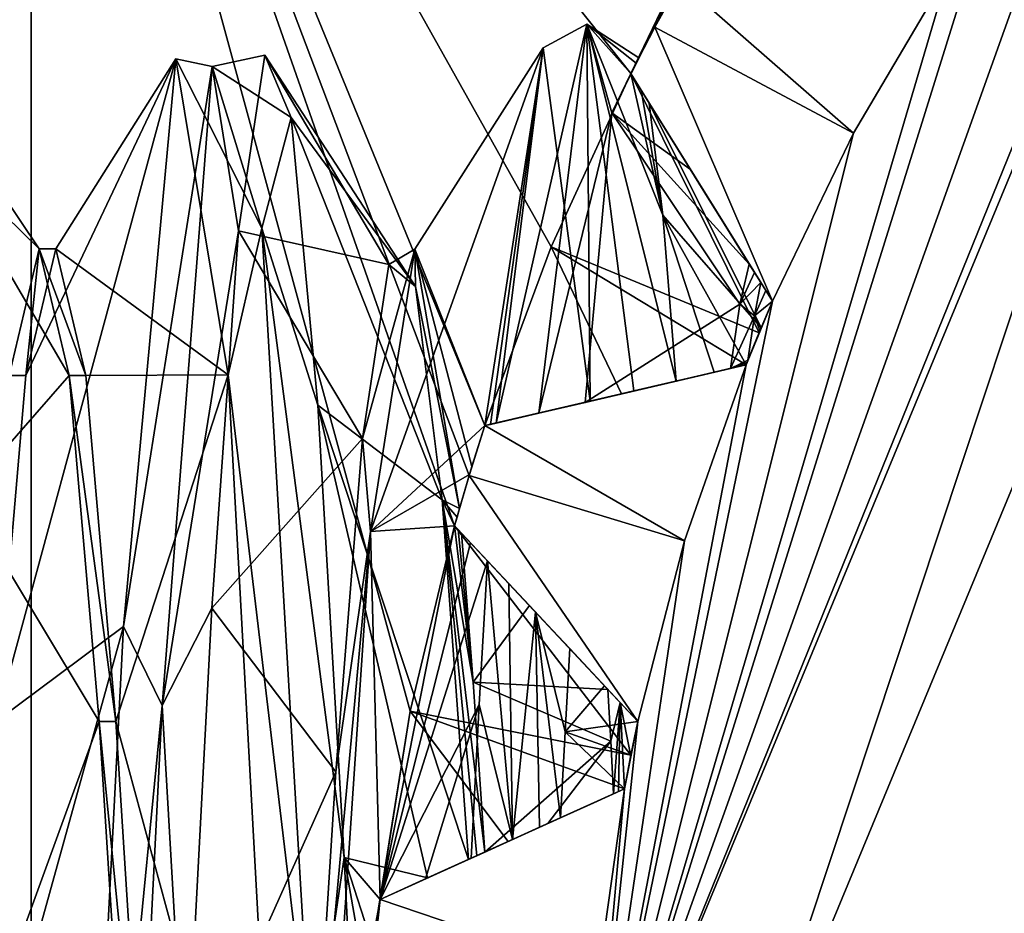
# Model space of a CAD drawing. Extents: x -50 to 50, y -119 to 244.
# Tile 47 of 112: x -6.26 to -4.07, y 0.62 to 2.61. Entities that reach past the tile are written whole.
import ezdxf

# ---------------------------------------------------------------- set-up
doc = ezdxf.new("R2010")
doc.units = 0
doc.header["$LTSCALE"] = 65.185185
for name, color, linetype in [('1007', 7, 'CONTINUOUS'), ('1008', 7, 'CONTINUOUS'), ('1054', 7, 'CONTINUOUS'), ('1055', 7, 'CONTINUOUS'), ('1057', 7, 'CONTINUOUS'), ('1059', 7, 'CONTINUOUS'), ('1063', 7, 'CONTINUOUS'), ('1065', 7, 'CONTINUOUS'), ('1067', 7, 'CONTINUOUS'), ('1068', 7, 'CONTINUOUS'), ('114', 7, 'CONTINUOUS'), ('116', 7, 'CONTINUOUS'), ('118', 7, 'CONTINUOUS'), ('189', 7, 'CONTINUOUS'), ('191', 7, 'CONTINUOUS'), ('192', 7, 'CONTINUOUS'), ('193', 7, 'CONTINUOUS'), ('194', 7, 'CONTINUOUS'), ('195', 7, 'CONTINUOUS'), ('196', 7, 'CONTINUOUS'), ('197', 7, 'CONTINUOUS'), ('198', 7, 'CONTINUOUS'), ('199', 7, 'CONTINUOUS'), ('253', 7, 'CONTINUOUS'), ('403', 7, 'CONTINUOUS'), ('864', 7, 'CONTINUOUS'), ('865', 7, 'CONTINUOUS'), ('866', 7, 'CONTINUOUS'), ('867', 7, 'CONTINUOUS'), ('947', 7, 'CONTINUOUS'), ('948', 7, 'CONTINUOUS'), ('965', 7, 'CONTINUOUS'), ('966', 7, 'CONTINUOUS'), ('987', 7, 'CONTINUOUS'), ('988', 7, 'CONTINUOUS'), ('989', 7, 'CONTINUOUS'), ('990', 7, 'CONTINUOUS'), ('991', 7, 'CONTINUOUS'), ('992', 7, 'CONTINUOUS')]:
    doc.layers.add(name, color=color, linetype=linetype)

msp = doc.modelspace()

# ---------------------------------------------------------------- linework, layer by layer
at = {"layer": '1007', "linetype": 'CONTINUOUS'}
for points in [[(-6.2184, 2.1, 49), (-6.285, 1.8186, 47.9499), (-6.2483, 1.8186, 47.9499), (-6.2184, 2.1, 49)], [(-6.2184, 2.1, 49), (-6.2483, 1.8186, 47.9499), (-6.1816, 2.1, 49), (-6.2184, 2.1, 49)], [(-6.1517, 1.8186, 50.0501), (-6.2184, 2.1, 49), (-6.115, 1.8186, 50.0501), (-6.1517, 1.8186, 50.0501)], [(-6.2184, 2.1, 49), (-6.1816, 2.1, 49), (-6.115, 1.8186, 50.0501), (-6.2184, 2.1, 49)], [(-6.285, 1.8186, 47.9499), (-6.315, 1.05, 47.1813), (-6.2483, 1.8186, 47.9499), (-6.285, 1.8186, 47.9499)], [(-6.085, 1.0499, 50.8187), (-6.1517, 1.8186, 50.0501), (-6.0483, 1.05, 50.8187), (-6.085, 1.0499, 50.8187)], [(-6.1517, 1.8186, 50.0501), (-6.115, 1.8186, 50.0501), (-6.0483, 1.05, 50.8187), (-6.1517, 1.8186, 50.0501)], [(-6.085, 1.0499, 50.8187), (-6.0483, 1.05, 50.8187), (-5.9816, 0, 51.1), (-6.085, 1.0499, 50.8187)], [(-6.0184, 0, 51.1), (-6.085, 1.0499, 50.8187), (-5.9816, 0, 51.1), (-6.0184, 0, 51.1)]]:
    msp.add_3dface(points, dxfattribs=at)
at = {"layer": '1008', "linetype": 'CONTINUOUS'}
for points in [[(-5.4827, 1.472, 47.5022), (-5.3838, 2.0997, 48.9638), (-5.5004, 1.6791, 47.7388), (-5.4827, 1.472, 47.5022)], [(-5.3838, 2.0997, 48.9638), (-5.4414, 2.0657, 48.6221), (-5.5004, 1.6791, 47.7388), (-5.3838, 2.0997, 48.9638)], [(-5.3838, 2.0997, 48.9638), (-5.3824, 2.0169, 49.585), (-5.4414, 2.0657, 48.6221), (-5.3838, 2.0997, 48.9638)], [(-5.3838, 2.0997, 48.9638), (-5.2849, 1.523, 50.4459), (-5.3824, 2.0169, 49.585), (-5.3838, 2.0997, 48.9638)], [(-5.2849, 1.523, 50.4459), (-5.3234, 1.5429, 50.4246), (-5.3824, 2.0169, 49.585), (-5.2849, 1.523, 50.4459)], [(-5.4827, 1.472, 47.5022), (-5.5004, 1.6791, 47.7388), (-5.5594, 0.9385, 47.1214), (-5.4827, 1.472, 47.5022)], [(-5.2288, 0.7598, 50.9577), (-5.2466, 0.7517, 50.9609), (-5.3234, 1.5429, 50.4246), (-5.2288, 0.7598, 50.9577)], [(-5.2288, 0.7598, 50.9577), (-5.3234, 1.5429, 50.4246), (-5.2545, 1.1373, 50.7654), (-5.2288, 0.7598, 50.9577)], [(-5.2466, 0.7517, 50.9609), (-5.2645, 0.7436, 50.9639), (-5.3234, 1.5429, 50.4246), (-5.2466, 0.7517, 50.9609)], [(-5.2903, 1.5041, 50.4655), (-5.2957, 1.485, 50.4848), (-5.3234, 1.5429, 50.4246), (-5.2903, 1.5041, 50.4655)], [(-5.3234, 1.5429, 50.4246), (-5.2957, 1.485, 50.4848), (-5.2545, 1.1373, 50.7654), (-5.3234, 1.5429, 50.4246)], [(-5.2849, 1.523, 50.4459), (-5.2903, 1.5041, 50.4655), (-5.3234, 1.5429, 50.4246), (-5.2849, 1.523, 50.4459)], [(-5.5816, 0, 46.9), (-5.4827, 1.472, 47.5022), (-5.6184, 0, 46.9), (-5.5816, 0, 46.9)], [(-5.4827, 1.472, 47.5022), (-5.5594, 0.9385, 47.1214), (-5.6184, 0, 46.9), (-5.4827, 1.472, 47.5022)], [(-5.2957, 1.485, 50.4848), (-5.288, 1.4768, 50.493), (-5.2545, 1.1373, 50.7654), (-5.2957, 1.485, 50.4848)], [(-5.288, 1.4768, 50.493), (-5.2802, 1.4685, 50.5012), (-5.2545, 1.1373, 50.7654), (-5.288, 1.4768, 50.493)]]:
    msp.add_3dface(points, dxfattribs=at)
at = {"layer": '1054', "linetype": 'CONTINUOUS'}
for points in [[(-5.2225, 1.4068, 46.877), (-5.2408, 1.0877, 46.6972), (-5.1673, 0.7876, 46.5224), (-5.2225, 1.4068, 46.877)], [(-5.2225, 1.4068, 46.877), (-5.1673, 0.7876, 46.5224), (-5.1753, 1.3564, 46.7933), (-5.2225, 1.4068, 46.877)], [(-5.1673, 0.7876, 46.5224), (-5.116, 1.2932, 46.7461), (-5.1753, 1.3564, 46.7933), (-5.1673, 0.7876, 46.5224)], [(-5.1673, 0.7876, 46.5224), (-5.1069, 0.815, 46.5447), (-5.116, 1.2932, 46.7461), (-5.1673, 0.7876, 46.5224)], [(-5.1069, 0.815, 46.5447), (-5.0604, 0.8361, 46.5943), (-5.116, 1.2932, 46.7461), (-5.1069, 0.815, 46.5447)], [(-5.116, 1.2932, 46.7461), (-5.0604, 0.8361, 46.5943), (-5.0501, 1.0273, 46.6696), (-5.116, 1.2932, 46.7461)], [(-5.0399, 1.2119, 46.76), (-5.116, 1.2932, 46.7461), (-5.0501, 1.0273, 46.6696), (-5.0399, 1.2119, 46.76)], [(-5.2408, 1.0877, 46.6972), (-5.2591, 0.746, 46.5649), (-5.1673, 0.7876, 46.5224), (-5.2408, 1.0877, 46.6972)]]:
    msp.add_3dface(points, dxfattribs=at)
at = {"layer": '1055', "linetype": 'CONTINUOUS'}
for points in [[(-5.0987, 2.5466, 48.9667), (-5.203, 1.7133, 47.1156), (-5.0016, 2.5998, 48.9671), (-5.0987, 2.5466, 48.9667)], [(-5.203, 1.7133, 47.1156), (-5.1083, 1.7354, 47.0639), (-5.0016, 2.5998, 48.9671), (-5.203, 1.7133, 47.1156)], [(-5.0016, 2.5998, 48.9671), (-5.1083, 1.7354, 47.0639), (-4.9461, 2.4024, 48.1547), (-5.0016, 2.5998, 48.9671)], [(-4.9943, 1.7619, 50.8389), (-5.0987, 2.5466, 48.9667), (-5.0016, 2.5998, 48.9671), (-4.9943, 1.7619, 50.8389)], [(-4.8972, 1.7846, 50.8908), (-4.9943, 1.7619, 50.8389), (-5.0016, 2.5998, 48.9671), (-4.8972, 1.7846, 50.8908)], [(-4.8034, 1.8065, 50.7952), (-4.8972, 1.7846, 50.8908), (-5.0016, 2.5998, 48.9671), (-4.8034, 1.8065, 50.7952)], [(-4.8034, 1.8065, 50.7952), (-5.0016, 2.5998, 48.9671), (-4.8333, 2.1749, 50.3251), (-4.8034, 1.8065, 50.7952)], [(-4.8925, 2.5127, 49.5197), (-4.9043, 2.4896, 49.6832), (-5.0016, 2.5998, 48.9671), (-4.8925, 2.5127, 49.5197)], [(-5.0016, 2.5998, 48.9671), (-4.9043, 2.4896, 49.6832), (-4.8333, 2.1749, 50.3251), (-5.0016, 2.5998, 48.9671)], [(-4.8863, 2.5248, 49.3341), (-4.8925, 2.5127, 49.5197), (-5.0016, 2.5998, 48.9671), (-4.8863, 2.5248, 49.3341)], [(-4.8863, 2.5248, 49.3341), (-5.0016, 2.5998, 48.9671), (-4.9461, 2.4024, 48.1547), (-4.8863, 2.5248, 49.3341)], [(-4.9043, 2.4896, 49.6832), (-4.8815, 2.4531, 49.7562), (-4.8333, 2.1749, 50.3251), (-4.9043, 2.4896, 49.6832)], [(-4.8815, 2.4531, 49.7562), (-4.8633, 2.4237, 49.7821), (-4.8333, 2.1749, 50.3251), (-4.8815, 2.4531, 49.7562)], [(-5.1083, 1.7354, 47.0639), (-5.0059, 1.7592, 47.1585), (-4.9461, 2.4024, 48.1547), (-5.1083, 1.7354, 47.0639)], [(-4.9943, 1.7619, 50.8389), (-4.8972, 1.7846, 50.8908), (-4.9028, 1.7833, 50.8918), (-4.9943, 1.7619, 50.8389)], [(-5.203, 1.7133, 47.1156), (-5.1162, 1.7335, 47.0628), (-5.1083, 1.7354, 47.0639), (-5.203, 1.7133, 47.1156)]]:
    msp.add_3dface(points, dxfattribs=at)
at = {"layer": '1057', "linetype": 'CONTINUOUS'}
for points in [[(-4.955, 1.1213, 51.2867), (-4.9279, 1.0923, 51.331), (-4.9487, 1.0066, 51.3394), (-4.955, 1.1213, 51.2867)], [(-4.9279, 1.0923, 51.331), (-4.9424, 0.8895, 51.3864), (-4.9487, 1.0066, 51.3394), (-4.9279, 1.0923, 51.331)], [(-4.9316, 0.8944, 51.3997), (-4.9424, 0.8895, 51.3864), (-4.9279, 1.0923, 51.331), (-4.9316, 0.8944, 51.3997)], [(-4.9182, 0.9005, 51.4111), (-4.9316, 0.8944, 51.3997), (-4.9279, 1.0923, 51.331), (-4.9182, 0.9005, 51.4111)], [(-4.8885, 1.0502, 51.3721), (-4.9044, 0.9729, 51.3954), (-4.9279, 1.0923, 51.331), (-4.8885, 1.0502, 51.3721)], [(-4.9044, 0.9729, 51.3954), (-4.9182, 0.9005, 51.4111), (-4.9279, 1.0923, 51.331), (-4.9044, 0.9729, 51.3954)]]:
    msp.add_3dface(points, dxfattribs=at)
at = {"layer": '1059', "linetype": 'CONTINUOUS'}
for points in [[(-5.2802, 1.4685, 50.5012), (-5.1296, 1.3076, 50.8951), (-5.2545, 1.1373, 50.7654), (-5.2802, 1.4685, 50.5012)], [(-5.1296, 1.3076, 50.8951), (-4.955, 1.1213, 51.2867), (-5.2545, 1.1373, 50.7654), (-5.1296, 1.3076, 50.8951)], [(-5.2288, 0.7598, 50.9577), (-5.2545, 1.1373, 50.7654), (-4.9487, 1.0066, 51.3394), (-5.2288, 0.7598, 50.9577)], [(-5.2545, 1.1373, 50.7654), (-4.955, 1.1213, 51.2867), (-4.9487, 1.0066, 51.3394), (-5.2545, 1.1373, 50.7654)], [(-5.2288, 0.7598, 50.9577), (-4.9487, 1.0066, 51.3394), (-5.0882, 0.8235, 51.1681), (-5.2288, 0.7598, 50.9577)], [(-4.9424, 0.8895, 51.3864), (-5.0882, 0.8235, 51.1681), (-4.9487, 1.0066, 51.3394), (-4.9424, 0.8895, 51.3864)]]:
    msp.add_3dface(points, dxfattribs=at)
at = {"layer": '1063', "linetype": 'CONTINUOUS'}
for points in [[(-4.6156, 2.0255, 48.4457), (-4.6298, 1.9513, 48.2238), (-4.6046, 2.0078, 48.2813), (-4.6156, 2.0255, 48.4457)], [(-4.6298, 1.9513, 48.2238), (-4.5896, 1.9837, 48.1178), (-4.6046, 2.0078, 48.2813), (-4.6298, 1.9513, 48.2238)], [(-4.5896, 1.9837, 48.1178), (-4.6298, 1.9513, 48.2238), (-4.6175, 1.9181, 48.0634), (-4.5896, 1.9837, 48.1178)], [(-4.6298, 1.9513, 48.2238), (-4.644, 1.8529, 48.0116), (-4.6175, 1.9181, 48.0634), (-4.6298, 1.9513, 48.2238)]]:
    msp.add_3dface(points, dxfattribs=at)
at = {"layer": '1065', "linetype": 'CONTINUOUS'}
for points in [[(-4.8881, 2.5213, 48.9752), (-4.8863, 2.5248, 49.3341), (-4.9461, 2.4024, 48.1547), (-4.8881, 2.5213, 48.9752)], [(-4.9043, 2.4896, 48.62), (-4.8881, 2.5213, 48.9752), (-4.9461, 2.4024, 48.1547), (-4.9043, 2.4896, 48.62)], [(-4.7718, 2.2767, 48.6215), (-4.9043, 2.4896, 48.62), (-4.9461, 2.4024, 48.1547), (-4.7718, 2.2767, 48.6215)], [(-5.0059, 1.7592, 47.1585), (-4.6621, 1.9773, 48.2927), (-4.9461, 2.4024, 48.1547), (-5.0059, 1.7592, 47.1585)], [(-4.6621, 1.9773, 48.2927), (-4.6411, 2.0665, 48.6265), (-4.9461, 2.4024, 48.1547), (-4.6621, 1.9773, 48.2927)], [(-4.6411, 2.0665, 48.6265), (-4.7718, 2.2767, 48.6215), (-4.9461, 2.4024, 48.1547), (-4.6411, 2.0665, 48.6265)], [(-4.6831, 1.8345, 47.9779), (-4.6621, 1.9773, 48.2927), (-5.0059, 1.7592, 47.1585), (-4.6831, 1.8345, 47.9779)], [(-4.6831, 1.8345, 47.9779), (-5.0059, 1.7592, 47.1585), (-4.8254, 1.8013, 47.5831), (-4.6831, 1.8345, 47.9779)]]:
    msp.add_3dface(points, dxfattribs=at)
at = {"layer": '1067', "linetype": 'CONTINUOUS'}
for points in [[(-4.5896, 1.9837, 49.7736), (-4.6147, 1.9248, 50.0535), (-4.8633, 2.4237, 49.7821), (-4.5896, 1.9837, 49.7736)], [(-4.5896, 1.9837, 49.7736), (-4.8633, 2.4237, 49.7821), (-4.721, 2.1949, 49.7796), (-4.5896, 1.9837, 49.7736)], [(-4.8633, 2.4237, 49.7821), (-4.6147, 1.9248, 50.0535), (-4.8333, 2.1749, 50.3251), (-4.8633, 2.4237, 49.7821)], [(-4.6147, 1.9248, 50.0535), (-4.6481, 1.8427, 50.3282), (-4.8333, 2.1749, 50.3251), (-4.6147, 1.9248, 50.0535)], [(-4.6481, 1.8427, 50.3282), (-4.7189, 1.8262, 50.5555), (-4.8333, 2.1749, 50.3251), (-4.6481, 1.8427, 50.3282)], [(-4.7189, 1.8262, 50.5555), (-4.8034, 1.8065, 50.7952), (-4.8333, 2.1749, 50.3251), (-4.7189, 1.8262, 50.5555)]]:
    msp.add_3dface(points, dxfattribs=at)
at = {"layer": '1068', "linetype": 'CONTINUOUS'}
for points in [[(-4.9625, 1.1293, 46.8561), (-5.0399, 1.2119, 46.76), (-5.0501, 1.0273, 46.6696), (-4.9625, 1.1293, 46.8561)], [(-4.8885, 1.0502, 46.9486), (-4.9625, 1.1293, 46.8561), (-5.0501, 1.0273, 46.6696), (-4.8885, 1.0502, 46.9486)], [(-4.9039, 0.9753, 46.8939), (-4.8885, 1.0502, 46.9486), (-5.0501, 1.0273, 46.6696), (-4.9039, 0.9753, 46.8939)], [(-5.0604, 0.8361, 46.5943), (-4.9182, 0.9005, 46.8447), (-5.0501, 1.0273, 46.6696), (-5.0604, 0.8361, 46.5943)], [(-4.9182, 0.9005, 46.8447), (-4.9039, 0.9753, 46.8939), (-5.0501, 1.0273, 46.6696), (-4.9182, 0.9005, 46.8447)], [(-4.9182, 0.9005, 46.8447), (-5.0604, 0.8361, 46.5943), (-4.9864, 0.8696, 46.7238), (-4.9182, 0.9005, 46.8447)]]:
    msp.add_3dface(points, dxfattribs=at)
at = {"layer": '114', "linetype": 'CONTINUOUS'}
for points in [[(-23.5, 0, 71), (23.5, 0, 71), (20.3561, 11.7422, 71), (-23.5, 0, 71)], [(-20.3561, 11.7422, 71), (-23.5, 0, 71), (20.3561, 11.7422, 71), (-20.3561, 11.7422, 71)]]:
    msp.add_3dface(points, dxfattribs=at)
at = {"layer": '116', "linetype": 'CONTINUOUS'}
for points in [[(-6.2361, 4.1667, 43), (-2.7439, 6.98, 43), (-4.9043, 2.4896, 43), (-6.2361, 4.1667, 43)], [(-4.9043, 2.4896, 43), (-2.7439, 6.98, 43), (-4.8506, 2.5927, 43), (-4.9043, 2.4896, 43)], [(-4.8506, 2.5927, 43), (-2.7439, 6.98, 43), (-4.7947, 2.6946, 43), (-4.8506, 2.5927, 43)], [(-6.7762, 3.6771, 43), (-6.2361, 4.1667, 43), (-6.7762, -3.6771, 43), (-6.7762, 3.6771, 43)], [(-6.7762, -3.6771, 43), (-6.2361, 4.1667, 43), (-6.2361, -4.1667, 43), (-6.7762, -3.6771, 43)], [(-6.2361, -4.1667, 43), (-6.2361, 4.1667, 43), (-5.3943, 1.073, 43), (-6.2361, -4.1667, 43)], [(-5.3943, 1.073, 43), (-6.2361, 4.1667, 43), (-5.2957, 1.485, 43), (-5.3943, 1.073, 43)], [(-5.2957, 1.485, 43), (-6.2361, 4.1667, 43), (-5.2632, 1.5966, 43), (-5.2957, 1.485, 43)], [(-5.2632, 1.5966, 43), (-6.2361, 4.1667, 43), (-5.2283, 1.7074, 43), (-5.2632, 1.5966, 43)], [(-5.2283, 1.7074, 43), (-6.2361, 4.1667, 43), (-5.0813, 2.1048, 43), (-5.2283, 1.7074, 43)], [(-5.0813, 2.1048, 43), (-6.2361, 4.1667, 43), (-4.9043, 2.4896, 43), (-5.0813, 2.1048, 43)], [(-5.4609, 0.6546, 43), (-6.2361, -4.1667, 43), (-5.3943, 1.073, 43), (-5.4609, 0.6546, 43)], [(-5.4735, 0.5391, 43), (-6.2361, -4.1667, 43), (-5.4609, 0.6546, 43), (-5.4735, 0.5391, 43)]]:
    msp.add_3dface(points, dxfattribs=at)
at = {"layer": '118', "linetype": 'CONTINUOUS'}
for points in [[(-3.5355, 3.5355, 68), (-5, 0, 68), (-3.5891, 3.4811, 55), (-3.5355, 3.5355, 68)], [(-3.5891, 3.4811, 55), (-5, 0, 68), (-3.8651, 3.172, 55), (-3.5891, 3.4811, 55)], [(-3.8651, 3.172, 55), (-5, 0, 68), (-4.1145, 2.841, 55), (-3.8651, 3.172, 55)], [(-4.1145, 2.841, 55), (-5, 0, 68), (-4.1993, 2.7141, 55), (-4.1145, 2.841, 55)], [(-4.1993, 2.7141, 55), (-5, 0, 68), (-4.4096, 2.357, 55), (-4.1993, 2.7141, 55)], [(-4.4096, 2.357, 55), (-5, 0, 68), (-4.5896, 1.9837, 55), (-4.4096, 2.357, 55)], [(-4.5896, 1.9837, 55), (-5, 0, 68), (-4.6481, 1.8427, 55), (-4.5896, 1.9837, 55)], [(-4.5896, 1.9837, 49.7736), (-4.5896, 1.9837, 55), (-4.6481, 1.8427, 55), (-4.5896, 1.9837, 49.7736)], [(-4.6147, 1.9248, 50.0535), (-4.5896, 1.9837, 49.7736), (-4.6481, 1.8427, 55), (-4.6147, 1.9248, 50.0535)], [(-4.6481, 1.8427, 50.3282), (-4.6147, 1.9248, 50.0535), (-4.6481, 1.8427, 55), (-4.6481, 1.8427, 50.3282)], [(-4.6481, 1.8427, 55), (-5, 0, 68), (-4.7847, 1.4514, 55), (-4.6481, 1.8427, 55)], [(-4.7847, 1.4514, 55), (-5, 0, 68), (-4.8885, 1.0502, 55), (-4.7847, 1.4514, 55)], [(-4.8885, 1.0502, 55), (-5, 0, 68), (-4.9182, 0.9005, 55), (-4.8885, 1.0502, 55)], [(-4.8885, 1.0502, 51.3721), (-4.8885, 1.0502, 55), (-4.9182, 0.9005, 55), (-4.8885, 1.0502, 51.3721)], [(-4.9044, 0.9729, 51.3954), (-4.8885, 1.0502, 51.3721), (-4.9182, 0.9005, 55), (-4.9044, 0.9729, 51.3954)], [(-4.9182, 0.9005, 51.4111), (-4.9044, 0.9729, 51.3954), (-4.9182, 0.9005, 55), (-4.9182, 0.9005, 51.4111)], [(-4.9182, 0.9005, 55), (-5, 0, 68), (-4.9759, 0.4901, 55), (-4.9182, 0.9005, 55)]]:
    msp.add_3dface(points, dxfattribs=at)
at = {"layer": '189', "linetype": 'CONTINUOUS'}
for points in [[(-4.9182, 0.9005, 55), (-4.9759, 0.4901, 55), (-5.4609, 0.6546, 55), (-4.9182, 0.9005, 55)], [(-5.4609, 0.6546, 55), (-4.9759, 0.4901, 55), (-5.4735, 0.5391, 55), (-5.4609, 0.6546, 55)]]:
    msp.add_3dface(points, dxfattribs=at)
at = {"layer": '191', "linetype": 'CONTINUOUS'}
for points in [[(-5.4609, 0.6546, 55), (-5.4735, 0.5391, 55), (-5.4609, 0.6546, 51.3361), (-5.4609, 0.6546, 55)], [(-5.4609, 0.6546, 51.3361), (-5.4735, 0.5391, 55), (-5.4735, 0.539, 51.3964), (-5.4609, 0.6546, 51.3361)]]:
    msp.add_3dface(points, dxfattribs=at)
at = {"layer": '192', "linetype": 'CONTINUOUS'}
for points in [[(-4.9182, 0.9005, 51.4111), (-4.9182, 0.9005, 55), (-5.4609, 0.6546, 51.3361), (-4.9182, 0.9005, 51.4111)], [(-4.9182, 0.9005, 51.4111), (-5.4609, 0.6546, 51.3361), (-4.9316, 0.8944, 51.3997), (-4.9182, 0.9005, 51.4111)], [(-4.9182, 0.9005, 55), (-5.4609, 0.6546, 55), (-5.4609, 0.6546, 51.3361), (-4.9182, 0.9005, 55)], [(-5.4609, 0.6546, 51.3361), (-4.9424, 0.8895, 51.3864), (-4.9316, 0.8944, 51.3997), (-5.4609, 0.6546, 51.3361)], [(-4.9424, 0.8895, 51.3864), (-5.4609, 0.6546, 51.3361), (-5.0882, 0.8235, 51.1681), (-4.9424, 0.8895, 51.3864)], [(-5.0882, 0.8235, 51.1681), (-5.4609, 0.6546, 51.3361), (-5.3557, 0.7023, 51.1399), (-5.0882, 0.8235, 51.1681)], [(-5.2645, 0.7436, 50.9639), (-5.0882, 0.8235, 51.1681), (-5.3557, 0.7023, 51.1399), (-5.2645, 0.7436, 50.9639)], [(-5.2466, 0.7517, 50.9609), (-5.0882, 0.8235, 51.1681), (-5.2645, 0.7436, 50.9639), (-5.2466, 0.7517, 50.9609)], [(-5.2288, 0.7598, 50.9577), (-5.0882, 0.8235, 51.1681), (-5.2466, 0.7517, 50.9609), (-5.2288, 0.7598, 50.9577)]]:
    msp.add_3dface(points, dxfattribs=at)
at = {"layer": '193', "linetype": 'CONTINUOUS'}
for points in [[(-4.6481, 1.8427, 55), (-4.7847, 1.4514, 55), (-5.2283, 1.7074, 55), (-4.6481, 1.8427, 55)], [(-5.2283, 1.7074, 55), (-4.7847, 1.4514, 55), (-5.2632, 1.5966, 55), (-5.2283, 1.7074, 55)], [(-5.2632, 1.5966, 55), (-4.8885, 1.0502, 55), (-5.2957, 1.485, 55), (-5.2632, 1.5966, 55)], [(-4.7847, 1.4514, 55), (-4.8885, 1.0502, 55), (-5.2632, 1.5966, 55), (-4.7847, 1.4514, 55)]]:
    msp.add_3dface(points, dxfattribs=at)
at = {"layer": '194', "linetype": 'CONTINUOUS'}
for points in [[(-4.8885, 1.0502, 55), (-4.8885, 1.0502, 51.3721), (-5.2957, 1.485, 55), (-4.8885, 1.0502, 55)], [(-5.2957, 1.485, 55), (-4.8885, 1.0502, 51.3721), (-4.9279, 1.0923, 51.331), (-5.2957, 1.485, 55)], [(-5.2957, 1.485, 50.4848), (-5.2957, 1.485, 55), (-5.288, 1.4768, 50.493), (-5.2957, 1.485, 50.4848)], [(-5.288, 1.4768, 50.493), (-5.2957, 1.485, 55), (-5.2802, 1.4685, 50.5012), (-5.288, 1.4768, 50.493)], [(-5.2802, 1.4685, 50.5012), (-5.2957, 1.485, 55), (-5.1296, 1.3076, 50.8951), (-5.2802, 1.4685, 50.5012)], [(-5.1296, 1.3076, 50.8951), (-5.2957, 1.485, 55), (-4.955, 1.1213, 51.2867), (-5.1296, 1.3076, 50.8951)], [(-4.955, 1.1213, 51.2867), (-5.2957, 1.485, 55), (-4.9279, 1.0923, 51.331), (-4.955, 1.1213, 51.2867)]]:
    msp.add_3dface(points, dxfattribs=at)
at = {"layer": '195', "linetype": 'CONTINUOUS'}
for points in [[(-5.2283, 1.7074, 55), (-5.2632, 1.5966, 55), (-5.2283, 1.7074, 50.3936), (-5.2283, 1.7074, 55)], [(-5.2283, 1.7074, 50.3936), (-5.2632, 1.5966, 55), (-5.2571, 1.6166, 50.4197), (-5.2283, 1.7074, 50.3936)], [(-5.2632, 1.5966, 55), (-5.2957, 1.485, 55), (-5.2849, 1.523, 50.4459), (-5.2632, 1.5966, 55)], [(-5.2632, 1.5966, 55), (-5.2849, 1.523, 50.4459), (-5.2571, 1.6166, 50.4197), (-5.2632, 1.5966, 55)], [(-5.2849, 1.523, 50.4459), (-5.2957, 1.485, 55), (-5.2903, 1.5041, 50.4655), (-5.2849, 1.523, 50.4459)], [(-5.2957, 1.485, 55), (-5.2957, 1.485, 50.4848), (-5.2903, 1.5041, 50.4655), (-5.2957, 1.485, 55)]]:
    msp.add_3dface(points, dxfattribs=at)
at = {"layer": '196', "linetype": 'CONTINUOUS'}
for points in [[(-4.6481, 1.8427, 55), (-5.2283, 1.7074, 55), (-5.2283, 1.7074, 50.3936), (-4.6481, 1.8427, 55)], [(-4.6481, 1.8427, 55), (-5.2283, 1.7074, 50.3936), (-5.121, 1.7324, 50.6025), (-4.6481, 1.8427, 55)], [(-4.9943, 1.7619, 50.8389), (-4.6481, 1.8427, 55), (-5.121, 1.7324, 50.6025), (-4.9943, 1.7619, 50.8389)], [(-4.6481, 1.8427, 55), (-4.9943, 1.7619, 50.8389), (-4.9028, 1.7833, 50.8918), (-4.6481, 1.8427, 55)], [(-4.8972, 1.7846, 50.8908), (-4.6481, 1.8427, 55), (-4.9028, 1.7833, 50.8918), (-4.8972, 1.7846, 50.8908)], [(-4.8034, 1.8065, 50.7952), (-4.6481, 1.8427, 55), (-4.8972, 1.7846, 50.8908), (-4.8034, 1.8065, 50.7952)], [(-4.7189, 1.8262, 50.5555), (-4.6481, 1.8427, 55), (-4.8034, 1.8065, 50.7952), (-4.7189, 1.8262, 50.5555)], [(-4.6481, 1.8427, 50.3282), (-4.6481, 1.8427, 55), (-4.7189, 1.8262, 50.5555), (-4.6481, 1.8427, 50.3282)]]:
    msp.add_3dface(points, dxfattribs=at)
at = {"layer": '197', "linetype": 'CONTINUOUS'}
for points in [[(-4.1993, 2.7141, 55), (-4.4096, 2.357, 55), (-4.7947, 2.6946, 55), (-4.1993, 2.7141, 55)], [(-4.7947, 2.6946, 55), (-4.4096, 2.357, 55), (-4.8506, 2.5927, 55), (-4.7947, 2.6946, 55)], [(-4.8506, 2.5927, 55), (-4.5896, 1.9837, 55), (-4.9043, 2.4896, 55), (-4.8506, 2.5927, 55)], [(-4.4096, 2.357, 55), (-4.5896, 1.9837, 55), (-4.8506, 2.5927, 55), (-4.4096, 2.357, 55)]]:
    msp.add_3dface(points, dxfattribs=at)
at = {"layer": '198', "linetype": 'CONTINUOUS'}
for points in [[(-4.5896, 1.9837, 55), (-4.5896, 1.9837, 49.7736), (-4.9043, 2.4896, 55), (-4.5896, 1.9837, 55)], [(-4.9043, 2.4896, 55), (-4.5896, 1.9837, 49.7736), (-4.721, 2.1949, 49.7796), (-4.9043, 2.4896, 55)], [(-4.8633, 2.4237, 49.7821), (-4.9043, 2.4896, 55), (-4.721, 2.1949, 49.7796), (-4.8633, 2.4237, 49.7821)], [(-4.9043, 2.4896, 55), (-4.8633, 2.4237, 49.7821), (-4.8815, 2.4531, 49.7562), (-4.9043, 2.4896, 55)], [(-4.9043, 2.4896, 49.6832), (-4.9043, 2.4896, 55), (-4.8815, 2.4531, 49.7562), (-4.9043, 2.4896, 49.6832)]]:
    msp.add_3dface(points, dxfattribs=at)
at = {"layer": '199', "linetype": 'CONTINUOUS'}
for points in [[(-4.8506, 2.5927, 43), (-4.7947, 2.6946, 43), (-4.8506, 2.5927, 55), (-4.8506, 2.5927, 43)], [(-4.7947, 2.6946, 43), (-4.7947, 2.6946, 55), (-4.8506, 2.5927, 55), (-4.7947, 2.6946, 43)], [(-4.9043, 2.4896, 43), (-4.8506, 2.5927, 43), (-4.9043, 2.4896, 48.62), (-4.9043, 2.4896, 43)], [(-4.8506, 2.5927, 43), (-4.8506, 2.5927, 55), (-4.9043, 2.4896, 55), (-4.8506, 2.5927, 43)], [(-4.8506, 2.5927, 43), (-4.9043, 2.4896, 55), (-4.8863, 2.5248, 49.3341), (-4.8506, 2.5927, 43)], [(-4.9043, 2.4896, 48.62), (-4.8506, 2.5927, 43), (-4.8881, 2.5213, 48.9752), (-4.9043, 2.4896, 48.62)], [(-4.8881, 2.5213, 48.9752), (-4.8506, 2.5927, 43), (-4.8863, 2.5248, 49.3341), (-4.8881, 2.5213, 48.9752)], [(-4.8863, 2.5248, 49.3341), (-4.9043, 2.4896, 55), (-4.8925, 2.5127, 49.5197), (-4.8863, 2.5248, 49.3341)], [(-4.9043, 2.4896, 55), (-4.9043, 2.4896, 49.6832), (-4.8925, 2.5127, 49.5197), (-4.9043, 2.4896, 55)]]:
    msp.add_3dface(points, dxfattribs=at)
at = {"layer": '253', "linetype": 'CONTINUOUS'}
for points in [[(-4.6411, 2.0665, 48.6265), (-4.6621, 1.9773, 48.2927), (-4.6297, 2.0481, 48.5359), (-4.6411, 2.0665, 48.6265)], [(-4.6297, 2.0481, 48.5359), (-4.6621, 1.9773, 48.2927), (-4.6156, 2.0255, 48.4457), (-4.6297, 2.0481, 48.5359)], [(-4.6156, 2.0255, 48.4457), (-4.6621, 1.9773, 48.2927), (-4.6298, 1.9513, 48.2238), (-4.6156, 2.0255, 48.4457)], [(-4.6621, 1.9773, 48.2927), (-4.6831, 1.8345, 47.9779), (-4.6298, 1.9513, 48.2238), (-4.6621, 1.9773, 48.2927)], [(-4.6831, 1.8345, 47.9779), (-4.644, 1.8529, 48.0116), (-4.6298, 1.9513, 48.2238), (-4.6831, 1.8345, 47.9779)], [(-4.646, 1.8478, 48.0022), (-4.644, 1.8529, 48.0116), (-4.6831, 1.8345, 47.9779), (-4.646, 1.8478, 48.0022)], [(-4.6481, 1.8427, 47.9927), (-4.646, 1.8478, 48.0022), (-4.6831, 1.8345, 47.9779), (-4.6481, 1.8427, 47.9927)], [(-4.6655, 1.8386, 47.9853), (-4.6481, 1.8427, 47.9927), (-4.6831, 1.8345, 47.9779), (-4.6655, 1.8386, 47.9853)]]:
    msp.add_3dface(points, dxfattribs=at)
at = {"layer": '403', "linetype": 'CONTINUOUS'}
for points in [[(-5, 0, 68), (-3.5355, 3.5355, 68), (-4.7071, 0, 68.7071), (-5, 0, 68)], [(-3.5355, 3.5355, 68), (-3.3284, 3.3284, 68.7071), (-4.7071, 0, 68.7071), (-3.5355, 3.5355, 68)], [(-4.7071, 0, 68.7071), (-3.3284, 3.3284, 68.7071), (-4, 0, 69), (-4.7071, 0, 68.7071)]]:
    msp.add_3dface(points, dxfattribs=at)
at = {"layer": '864', "linetype": 'CONTINUOUS'}
for points in [[(-6.4497, 2.3266, 50.0359), (-6.513, 2.5389, 48.8002), (-6.2184, 2.1, 49), (-6.4497, 2.3266, 50.0359)], [(-6.2184, 2.1, 49), (-6.513, 2.5389, 48.8002), (-6.285, 1.8186, 47.9499), (-6.2184, 2.1, 49)], [(-6.3863, 1.5504, 51.0205), (-6.4497, 2.3266, 50.0359), (-6.1517, 1.8186, 50.0501), (-6.3863, 1.5504, 51.0205)], [(-6.1517, 1.8186, 50.0501), (-6.4497, 2.3266, 50.0359), (-6.2184, 2.1, 49), (-6.1517, 1.8186, 50.0501)], [(-6.085, 1.0499, 50.8187), (-6.3863, 1.5504, 51.0205), (-6.1517, 1.8186, 50.0501), (-6.085, 1.0499, 50.8187)], [(-6.323, 0.3984, 51.5154), (-6.3863, 1.5504, 51.0205), (-6.085, 1.0499, 50.8187), (-6.323, 0.3984, 51.5154)], [(-6.0184, 0, 51.1), (-6.323, 0.3984, 51.5154), (-6.085, 1.0499, 50.8187), (-6.0184, 0, 51.1)]]:
    msp.add_3dface(points, dxfattribs=at)
at = {"layer": '865', "linetype": 'CONTINUOUS'}
for points in [[(-6.031, 1.2614, 46.7875), (-5.8343, 2.5057, 48.3059), (-5.9147, 2.5222, 48.647), (-6.031, 1.2614, 46.7875)], [(-5.8343, 2.5057, 48.3059), (-5.7235, 2.1464, 50.4673), (-5.9147, 2.5222, 48.647), (-5.8343, 2.5057, 48.3059)], [(-5.9147, 2.5222, 48.647), (-5.7235, 2.1464, 50.4673), (-5.7984, 1.8203, 50.7812), (-5.9147, 2.5222, 48.647)], [(-5.7172, 2.531, 48.717), (-5.6584, 2.3923, 49.8735), (-5.8343, 2.5057, 48.3059), (-5.7172, 2.531, 48.717)], [(-5.7759, 2.1404, 47.6198), (-5.7172, 2.531, 48.717), (-5.8343, 2.5057, 48.3059), (-5.7759, 2.1404, 47.6198)], [(-5.945, 1.0856, 46.6375), (-5.8343, 2.5057, 48.3059), (-6.031, 1.2614, 46.7875), (-5.945, 1.0856, 46.6375)], [(-5.945, 1.0856, 46.6375), (-5.7759, 2.1404, 47.6198), (-5.8343, 2.5057, 48.3059), (-5.945, 1.0856, 46.6375)], [(-5.8343, 2.5057, 48.3059), (-5.6584, 2.3923, 49.8735), (-5.7235, 2.1464, 50.4673), (-5.8343, 2.5057, 48.3059)], [(-5.6584, 2.3923, 49.8735), (-5.5997, 1.7533, 50.8472), (-5.7235, 2.1464, 50.4673), (-5.6584, 2.3923, 49.8735)], [(-5.7235, 2.1464, 50.4673), (-5.6128, 0.2629, 51.5867), (-5.7984, 1.8203, 50.7812), (-5.7235, 2.1464, 50.4673)], [(-5.5997, 1.7533, 50.8472), (-5.541, 0.7482, 51.4344), (-5.7235, 2.1464, 50.4673), (-5.5997, 1.7533, 50.8472)], [(-5.7235, 2.1464, 50.4673), (-5.541, 0.7482, 51.4344), (-5.6128, 0.2629, 51.5867), (-5.7235, 2.1464, 50.4673)], [(-5.8347, 1.302, 46.8112), (-5.7759, 2.1404, 47.6198), (-5.945, 1.0856, 46.6375), (-5.8347, 1.302, 46.8112)], [(-5.7984, 1.8203, 50.7812), (-5.6128, 0.2629, 51.5867), (-5.6821, -0.2981, 51.5293), (-5.7984, 1.8203, 50.7812)], [(-5.8934, 0.1914, 46.4604), (-5.8347, 1.302, 46.8112), (-5.945, 1.0856, 46.6375), (-5.8934, 0.1914, 46.4604)], [(-6.1473, -0.981, 46.6497), (-5.945, 1.0856, 46.6375), (-6.031, 1.2614, 46.7875), (-6.1473, -0.981, 46.6497)], [(-6.0558, -1.1054, 46.6467), (-5.945, 1.0856, 46.6375), (-6.1473, -0.981, 46.6497), (-6.0558, -1.1054, 46.6467)], [(-6.0558, -1.1054, 46.6467), (-5.8934, 0.1914, 46.4604), (-5.945, 1.0856, 46.6375), (-6.0558, -1.1054, 46.6467)], [(-5.541, 0.7482, 51.4344), (-5.4837, -0.4234, 51.5144), (-5.6128, 0.2629, 51.5867), (-5.541, 0.7482, 51.4344)]]:
    msp.add_3dface(points, dxfattribs=at)
at = {"layer": '866', "linetype": 'CONTINUOUS'}
for points in [[(-5.3838, 2.0997, 48.9638), (-5.4827, 1.472, 47.5022), (-5.0987, 2.5466, 48.9667), (-5.3838, 2.0997, 48.9638)], [(-5.0987, 2.5466, 48.9667), (-5.4827, 1.472, 47.5022), (-5.2283, 1.7074, 47.1673), (-5.0987, 2.5466, 48.9667)], [(-5.2283, 1.7074, 50.3936), (-5.3838, 2.0997, 48.9638), (-5.0987, 2.5466, 48.9667), (-5.2283, 1.7074, 50.3936)], [(-4.9943, 1.7619, 50.8389), (-5.2283, 1.7074, 50.3936), (-5.0987, 2.5466, 48.9667), (-4.9943, 1.7619, 50.8389)], [(-5.2158, 1.7103, 47.1417), (-5.0987, 2.5466, 48.9667), (-5.2283, 1.7074, 47.1673), (-5.2158, 1.7103, 47.1417)], [(-5.203, 1.7133, 47.1156), (-5.0987, 2.5466, 48.9667), (-5.2158, 1.7103, 47.1417), (-5.203, 1.7133, 47.1156)], [(-6.031, 1.2614, 46.7875), (-5.9147, 2.5222, 48.647), (-6.315, 1.05, 47.1813), (-6.031, 1.2614, 46.7875)], [(-6.315, 1.05, 47.1813), (-5.9147, 2.5222, 48.647), (-6.2483, 1.8186, 47.9499), (-6.315, 1.05, 47.1813)], [(-6.2483, 1.8186, 47.9499), (-5.9147, 2.5222, 48.647), (-6.1816, 2.1, 49), (-6.2483, 1.8186, 47.9499)], [(-5.9147, 2.5222, 48.647), (-5.7984, 1.8203, 50.7812), (-6.1816, 2.1, 49), (-5.9147, 2.5222, 48.647)], [(-6.1816, 2.1, 49), (-5.7984, 1.8203, 50.7812), (-6.115, 1.8186, 50.0501), (-6.1816, 2.1, 49)], [(-5.2571, 1.6166, 50.4197), (-5.2849, 1.523, 50.4459), (-5.3838, 2.0997, 48.9638), (-5.2571, 1.6166, 50.4197)], [(-5.2283, 1.7074, 50.3936), (-5.2571, 1.6166, 50.4197), (-5.3838, 2.0997, 48.9638), (-5.2283, 1.7074, 50.3936)], [(-6.115, 1.8186, 50.0501), (-5.7984, 1.8203, 50.7812), (-6.0483, 1.05, 50.8187), (-6.115, 1.8186, 50.0501)], [(-5.7984, 1.8203, 50.7812), (-5.6821, -0.2981, 51.5293), (-6.0483, 1.05, 50.8187), (-5.7984, 1.8203, 50.7812)], [(-5.2283, 1.7074, 50.3936), (-4.9943, 1.7619, 50.8389), (-5.121, 1.7324, 50.6025), (-5.2283, 1.7074, 50.3936)], [(-5.2283, 1.7074, 47.1673), (-5.4827, 1.472, 47.5022), (-5.2625, 1.5989, 47.1311), (-5.2283, 1.7074, 47.1673)], [(-5.2625, 1.5989, 47.1311), (-5.4827, 1.472, 47.5022), (-5.2957, 1.485, 47.0936), (-5.2625, 1.5989, 47.1311)], [(-5.4827, 1.472, 47.5022), (-5.5816, 0, 46.9), (-5.4609, 0.6546, 46.8683), (-5.4827, 1.472, 47.5022)], [(-5.2957, 1.485, 47.0936), (-5.4827, 1.472, 47.5022), (-5.4609, 0.6546, 46.8683), (-5.2957, 1.485, 47.0936)], [(-5.2602, 1.4471, 46.986), (-5.2957, 1.485, 47.0936), (-5.4609, 0.6546, 46.8683), (-5.2602, 1.4471, 46.986)], [(-5.2225, 1.4068, 46.877), (-5.2602, 1.4471, 46.986), (-5.4609, 0.6546, 46.8683), (-5.2225, 1.4068, 46.877)], [(-5.2408, 1.0877, 46.6972), (-5.2225, 1.4068, 46.877), (-5.4609, 0.6546, 46.8683), (-5.2408, 1.0877, 46.6972)], [(-6.1473, -0.981, 46.6497), (-6.031, 1.2614, 46.7875), (-6.3816, 0, 46.9), (-6.1473, -0.981, 46.6497)], [(-6.3816, 0, 46.9), (-6.031, 1.2614, 46.7875), (-6.315, 1.05, 47.1813), (-6.3816, 0, 46.9)], [(-5.3603, 0.7002, 46.717), (-5.2408, 1.0877, 46.6972), (-5.4609, 0.6546, 46.8683), (-5.3603, 0.7002, 46.717)], [(-5.2591, 0.746, 46.5649), (-5.2408, 1.0877, 46.6972), (-5.3603, 0.7002, 46.717), (-5.2591, 0.746, 46.5649)], [(-6.0483, 1.05, 50.8187), (-5.6821, -0.2981, 51.5293), (-5.9816, 0, 51.1), (-6.0483, 1.05, 50.8187)], [(-5.4609, 0.6546, 46.8683), (-5.5816, 0, 46.9), (-5.4735, 0.5396, 46.8458), (-5.4609, 0.6546, 46.8683)]]:
    msp.add_3dface(points, dxfattribs=at)
at = {"layer": '867', "linetype": 'CONTINUOUS'}
for points in [[(-5.7172, 2.531, 48.717), (-5.7759, 2.1404, 47.6198), (-5.4414, 2.0657, 48.6221), (-5.7172, 2.531, 48.717)], [(-5.6584, 2.3923, 49.8735), (-5.7172, 2.531, 48.717), (-5.3824, 2.0169, 49.585), (-5.6584, 2.3923, 49.8735)], [(-5.3824, 2.0169, 49.585), (-5.7172, 2.531, 48.717), (-5.4414, 2.0657, 48.6221), (-5.3824, 2.0169, 49.585)], [(-5.5997, 1.7533, 50.8472), (-5.6584, 2.3923, 49.8735), (-5.3234, 1.5429, 50.4246), (-5.5997, 1.7533, 50.8472)], [(-5.3234, 1.5429, 50.4246), (-5.6584, 2.3923, 49.8735), (-5.3824, 2.0169, 49.585), (-5.3234, 1.5429, 50.4246)], [(-5.7759, 2.1404, 47.6198), (-5.8347, 1.302, 46.8112), (-5.5004, 1.6791, 47.7388), (-5.7759, 2.1404, 47.6198)], [(-5.4414, 2.0657, 48.6221), (-5.7759, 2.1404, 47.6198), (-5.5004, 1.6791, 47.7388), (-5.4414, 2.0657, 48.6221)], [(-5.2645, 0.7436, 50.9639), (-5.3557, 0.7023, 51.1399), (-5.5997, 1.7533, 50.8472), (-5.2645, 0.7436, 50.9639)], [(-5.2645, 0.7436, 50.9639), (-5.5997, 1.7533, 50.8472), (-5.3234, 1.5429, 50.4246), (-5.2645, 0.7436, 50.9639)], [(-5.3557, 0.7023, 51.1399), (-5.541, 0.7482, 51.4344), (-5.5997, 1.7533, 50.8472), (-5.3557, 0.7023, 51.1399)], [(-5.5004, 1.6791, 47.7388), (-5.8347, 1.302, 46.8112), (-5.5594, 0.9385, 47.1214), (-5.5004, 1.6791, 47.7388)], [(-5.8347, 1.302, 46.8112), (-5.8934, 0.1914, 46.4604), (-5.5594, 0.9385, 47.1214), (-5.8347, 1.302, 46.8112)], [(-5.5594, 0.9385, 47.1214), (-5.8934, 0.1914, 46.4604), (-5.6184, 0, 46.9), (-5.5594, 0.9385, 47.1214)], [(-5.4837, 0.4234, 51.4458), (-5.4837, -0.4234, 51.5144), (-5.541, 0.7482, 51.4344), (-5.4837, 0.4234, 51.4458)], [(-5.4735, 0.539, 51.3964), (-5.4837, 0.4234, 51.4458), (-5.541, 0.7482, 51.4344), (-5.4735, 0.539, 51.3964)], [(-5.4609, 0.6546, 51.3361), (-5.4735, 0.539, 51.3964), (-5.541, 0.7482, 51.4344), (-5.4609, 0.6546, 51.3361)], [(-5.3557, 0.7023, 51.1399), (-5.4609, 0.6546, 51.3361), (-5.541, 0.7482, 51.4344), (-5.3557, 0.7023, 51.1399)]]:
    msp.add_3dface(points, dxfattribs=at)
at = {"layer": '947', "linetype": 'CONTINUOUS'}
for points in [[(-4.8885, 1.0502, 43.5), (-4.8885, 1.0502, 46.9486), (-4.9039, 0.9753, 46.8939), (-4.8885, 1.0502, 43.5)], [(-4.9039, 0.9755, 43.5), (-4.8885, 1.0502, 43.5), (-4.9039, 0.9753, 46.8939), (-4.9039, 0.9755, 43.5)], [(-4.9182, 0.9005, 43.5), (-4.9039, 0.9755, 43.5), (-4.9182, 0.9005, 46.8447), (-4.9182, 0.9005, 43.5)], [(-4.9182, 0.9005, 46.8447), (-4.9039, 0.9755, 43.5), (-4.9039, 0.9753, 46.8939), (-4.9182, 0.9005, 46.8447)]]:
    msp.add_3dface(points, dxfattribs=at)
at = {"layer": '948', "linetype": 'CONTINUOUS'}
for points in [[(-4.6194, 1.9134, 43.5), (-4.5896, 1.9837, 43.5), (-4.6175, 1.9181, 48.0634), (-4.6194, 1.9134, 43.5)], [(-4.5896, 1.9837, 43.5), (-4.5896, 1.9837, 48.1178), (-4.6175, 1.9181, 48.0634), (-4.5896, 1.9837, 43.5)], [(-4.646, 1.8478, 48.0022), (-4.6481, 1.8427, 47.9927), (-4.6194, 1.9134, 43.5), (-4.646, 1.8478, 48.0022)], [(-4.6194, 1.9134, 43.5), (-4.6481, 1.8427, 47.9927), (-4.6481, 1.8427, 43.5), (-4.6194, 1.9134, 43.5)], [(-4.644, 1.8529, 48.0116), (-4.646, 1.8478, 48.0022), (-4.6194, 1.9134, 43.5), (-4.644, 1.8529, 48.0116)], [(-4.644, 1.8529, 48.0116), (-4.6194, 1.9134, 43.5), (-4.6175, 1.9181, 48.0634), (-4.644, 1.8529, 48.0116)]]:
    msp.add_3dface(points, dxfattribs=at)
at = {"layer": '965', "linetype": 'CONTINUOUS'}
for points in [[(-5.3943, 1.073, 43), (-5.2957, 1.485, 43), (-4.9039, 0.9755, 43.5), (-5.3943, 1.073, 43)], [(-5.2957, 1.485, 43), (-4.8885, 1.0502, 43.5), (-4.9039, 0.9755, 43.5), (-5.2957, 1.485, 43)], [(-4.8885, 1.0502, 43.5), (-5.2957, 1.485, 43), (-5.0826, 1.2575, 43.2642), (-4.8885, 1.0502, 43.5)], [(-5.4609, 0.6546, 43), (-5.3943, 1.073, 43), (-5.1769, 0.7833, 43.2642), (-5.4609, 0.6546, 43)], [(-5.3943, 1.073, 43), (-4.9039, 0.9755, 43.5), (-4.9182, 0.9005, 43.5), (-5.3943, 1.073, 43)], [(-5.3943, 1.073, 43), (-4.9182, 0.9005, 43.5), (-5.1769, 0.7833, 43.2642), (-5.3943, 1.073, 43)]]:
    msp.add_3dface(points, dxfattribs=at)
at = {"layer": '966', "linetype": 'CONTINUOUS'}
for points in [[(-5.0813, 2.1048, 43), (-4.9043, 2.4896, 43), (-4.6194, 1.9134, 43.5), (-5.0813, 2.1048, 43)], [(-4.9043, 2.4896, 43), (-4.5896, 1.9837, 43.5), (-4.6194, 1.9134, 43.5), (-4.9043, 2.4896, 43)], [(-4.5896, 1.9837, 43.5), (-4.9043, 2.4896, 43), (-4.7396, 2.2249, 43.2642), (-4.5896, 1.9837, 43.5)], [(-5.2283, 1.7074, 43), (-5.0813, 2.1048, 43), (-4.9246, 1.7782, 43.2642), (-5.2283, 1.7074, 43)], [(-5.0813, 2.1048, 43), (-4.6194, 1.9134, 43.5), (-4.6481, 1.8427, 43.5), (-5.0813, 2.1048, 43)], [(-5.0813, 2.1048, 43), (-4.6481, 1.8427, 43.5), (-4.9246, 1.7782, 43.2642), (-5.0813, 2.1048, 43)]]:
    msp.add_3dface(points, dxfattribs=at)
at = {"layer": '987', "linetype": 'CONTINUOUS'}
for points in [[(-5.4735, 0.5391, 43), (-5.4609, 0.6546, 43), (-5.4735, 0.5396, 46.8458), (-5.4735, 0.5391, 43)], [(-5.4609, 0.6546, 43), (-5.4609, 0.6546, 46.8683), (-5.4735, 0.5396, 46.8458), (-5.4609, 0.6546, 43)]]:
    msp.add_3dface(points, dxfattribs=at)
at = {"layer": '988', "linetype": 'CONTINUOUS'}
for points in [[(-5.1769, 0.7833, 43.2642), (-4.9182, 0.9005, 43.5), (-5.1673, 0.7876, 46.5224), (-5.1769, 0.7833, 43.2642)], [(-5.1673, 0.7876, 46.5224), (-4.9182, 0.9005, 43.5), (-5.1069, 0.815, 46.5447), (-5.1673, 0.7876, 46.5224)], [(-4.9182, 0.9005, 43.5), (-5.0604, 0.8361, 46.5943), (-5.1069, 0.815, 46.5447), (-4.9182, 0.9005, 43.5)], [(-5.0604, 0.8361, 46.5943), (-4.9182, 0.9005, 43.5), (-4.9864, 0.8696, 46.7238), (-5.0604, 0.8361, 46.5943)], [(-4.9182, 0.9005, 43.5), (-4.9182, 0.9005, 46.8447), (-4.9864, 0.8696, 46.7238), (-4.9182, 0.9005, 43.5)], [(-5.2591, 0.746, 46.5649), (-5.4609, 0.6546, 43), (-5.1673, 0.7876, 46.5224), (-5.2591, 0.746, 46.5649)], [(-5.4609, 0.6546, 43), (-5.1769, 0.7833, 43.2642), (-5.1673, 0.7876, 46.5224), (-5.4609, 0.6546, 43)], [(-5.4609, 0.6546, 43), (-5.2591, 0.746, 46.5649), (-5.3603, 0.7002, 46.717), (-5.4609, 0.6546, 43)], [(-5.4609, 0.6546, 43), (-5.3603, 0.7002, 46.717), (-5.4609, 0.6546, 46.8683), (-5.4609, 0.6546, 43)]]:
    msp.add_3dface(points, dxfattribs=at)
at = {"layer": '989', "linetype": 'CONTINUOUS'}
for points in [[(-5.2957, 1.485, 43), (-5.2957, 1.485, 47.0936), (-5.0826, 1.2575, 43.2642), (-5.2957, 1.485, 43)], [(-5.2957, 1.485, 47.0936), (-5.2602, 1.4471, 46.986), (-4.8885, 1.0502, 43.5), (-5.2957, 1.485, 47.0936)], [(-5.2957, 1.485, 47.0936), (-4.8885, 1.0502, 43.5), (-5.0826, 1.2575, 43.2642), (-5.2957, 1.485, 47.0936)], [(-5.2602, 1.4471, 46.986), (-5.2225, 1.4068, 46.877), (-4.8885, 1.0502, 43.5), (-5.2602, 1.4471, 46.986)], [(-4.8885, 1.0502, 43.5), (-5.2225, 1.4068, 46.877), (-5.1753, 1.3564, 46.7933), (-4.8885, 1.0502, 43.5)], [(-5.116, 1.2932, 46.7461), (-4.8885, 1.0502, 43.5), (-5.1753, 1.3564, 46.7933), (-5.116, 1.2932, 46.7461)], [(-5.0399, 1.2119, 46.76), (-4.8885, 1.0502, 43.5), (-5.116, 1.2932, 46.7461), (-5.0399, 1.2119, 46.76)], [(-4.9625, 1.1293, 46.8561), (-4.8885, 1.0502, 43.5), (-5.0399, 1.2119, 46.76), (-4.9625, 1.1293, 46.8561)], [(-4.8885, 1.0502, 46.9486), (-4.8885, 1.0502, 43.5), (-4.9625, 1.1293, 46.8561), (-4.8885, 1.0502, 46.9486)]]:
    msp.add_3dface(points, dxfattribs=at)
at = {"layer": '990', "linetype": 'CONTINUOUS'}
for points in [[(-5.2632, 1.5966, 43), (-5.2283, 1.7074, 43), (-5.2625, 1.5989, 47.1311), (-5.2632, 1.5966, 43)], [(-5.2283, 1.7074, 43), (-5.2283, 1.7074, 47.1673), (-5.2625, 1.5989, 47.1311), (-5.2283, 1.7074, 43)], [(-5.2632, 1.5966, 43), (-5.2625, 1.5989, 47.1311), (-5.2957, 1.485, 47.0936), (-5.2632, 1.5966, 43)], [(-5.2957, 1.485, 43), (-5.2632, 1.5966, 43), (-5.2957, 1.485, 47.0936), (-5.2957, 1.485, 43)]]:
    msp.add_3dface(points, dxfattribs=at)
at = {"layer": '991', "linetype": 'CONTINUOUS'}
for points in [[(-4.9246, 1.7782, 43.2642), (-4.6481, 1.8427, 43.5), (-5.1162, 1.7335, 47.0628), (-4.9246, 1.7782, 43.2642)], [(-5.1162, 1.7335, 47.0628), (-4.6481, 1.8427, 43.5), (-5.1083, 1.7354, 47.0639), (-5.1162, 1.7335, 47.0628)], [(-4.6481, 1.8427, 43.5), (-5.0059, 1.7592, 47.1585), (-5.1083, 1.7354, 47.0639), (-4.6481, 1.8427, 43.5)], [(-4.6481, 1.8427, 43.5), (-4.6481, 1.8427, 47.9927), (-5.0059, 1.7592, 47.1585), (-4.6481, 1.8427, 43.5)], [(-5.0059, 1.7592, 47.1585), (-4.6481, 1.8427, 47.9927), (-4.8254, 1.8013, 47.5831), (-5.0059, 1.7592, 47.1585)], [(-4.6481, 1.8427, 47.9927), (-4.6655, 1.8386, 47.9853), (-4.8254, 1.8013, 47.5831), (-4.6481, 1.8427, 47.9927)], [(-4.6655, 1.8386, 47.9853), (-4.6831, 1.8345, 47.9779), (-4.8254, 1.8013, 47.5831), (-4.6655, 1.8386, 47.9853)], [(-5.2283, 1.7074, 43), (-4.9246, 1.7782, 43.2642), (-5.1162, 1.7335, 47.0628), (-5.2283, 1.7074, 43)], [(-5.203, 1.7133, 47.1156), (-5.2283, 1.7074, 43), (-5.1162, 1.7335, 47.0628), (-5.203, 1.7133, 47.1156)], [(-5.2283, 1.7074, 43), (-5.203, 1.7133, 47.1156), (-5.2158, 1.7103, 47.1417), (-5.2283, 1.7074, 43)], [(-5.2283, 1.7074, 43), (-5.2158, 1.7103, 47.1417), (-5.2283, 1.7074, 47.1673), (-5.2283, 1.7074, 43)]]:
    msp.add_3dface(points, dxfattribs=at)
at = {"layer": '992', "linetype": 'CONTINUOUS'}
for points in [[(-4.9043, 2.4896, 43), (-4.9043, 2.4896, 48.62), (-4.7396, 2.2249, 43.2642), (-4.9043, 2.4896, 43)], [(-4.9043, 2.4896, 48.62), (-4.6297, 2.0481, 48.5359), (-4.6156, 2.0255, 48.4457), (-4.9043, 2.4896, 48.62)], [(-4.6297, 2.0481, 48.5359), (-4.9043, 2.4896, 48.62), (-4.7718, 2.2767, 48.6215), (-4.6297, 2.0481, 48.5359)], [(-4.9043, 2.4896, 48.62), (-4.6156, 2.0255, 48.4457), (-4.6046, 2.0078, 48.2813), (-4.9043, 2.4896, 48.62)], [(-4.9043, 2.4896, 48.62), (-4.5896, 1.9837, 48.1178), (-4.5896, 1.9837, 43.5), (-4.9043, 2.4896, 48.62)], [(-4.5896, 1.9837, 48.1178), (-4.9043, 2.4896, 48.62), (-4.6046, 2.0078, 48.2813), (-4.5896, 1.9837, 48.1178)], [(-4.9043, 2.4896, 48.62), (-4.5896, 1.9837, 43.5), (-4.7396, 2.2249, 43.2642), (-4.9043, 2.4896, 48.62)], [(-4.6411, 2.0665, 48.6265), (-4.6297, 2.0481, 48.5359), (-4.7718, 2.2767, 48.6215), (-4.6411, 2.0665, 48.6265)]]:
    msp.add_3dface(points, dxfattribs=at)

doc.saveas('drawing.dxf')
